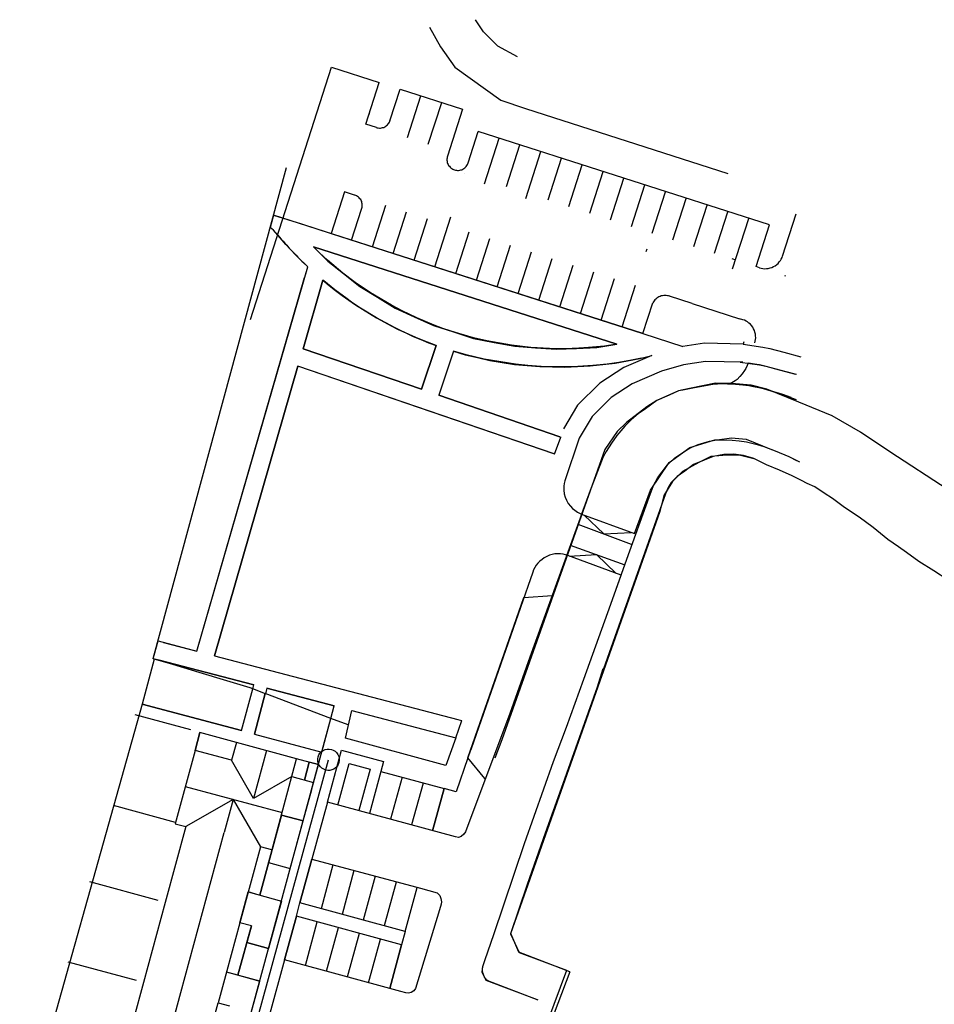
# Model space of a CAD drawing. Extents: x 166506 to 171543, y 332500 to 338212.
# Tile 83 of 139: x 169652 to 169752, y 335324 to 335432. Entities that reach past the tile are written whole.
import ezdxf

# ---------------------------------------------------------------- set-up
doc = ezdxf.new("R2010")
doc.units = 0
doc.header["$MEASUREMENT"] = 0
doc.layers.get('0').update_dxf_attribs({"color": 1, "linetype": 'CONTINUOUS'})
for name, color, linetype in [('DXF_LINES', 1, 'CONTINUOUS'), ('IRISH_OS_1000S_FEATURE', 252, 'CONTINUOUS'), ('UNDERGROUND_ROUTE', 1, 'CONTINUOUS'), ('UUB', 1, 'CONTINUOUS')]:
    doc.layers.add(name, color=color, linetype=linetype)

# ---------------------------------------------------------------- blocks, each defined once
blk = doc.blocks.new('UUB_LOCATION_IN_T02')
at = {"color": 0, "linetype": 'ByBlock'}
blk.add_lwpolyline([(-13435, 13435, -1), (13435, -13435, -1), (-13435, 13435)], format="xyb", close=True, dxfattribs=at)

msp = doc.modelspace()

# ---------------------------------------------------------------- linework, layer by layer
at = {"layer": 'DXF_LINES', "color": 9}
for points in [[(169702.78, 335430.908), (169701.912, 335432.242)], [(169696.854, 335431.416), (169698.06, 335429.257)], [(169704.346, 335429.342), (169702.78, 335430.908)], [(169698.06, 335429.257), (169699.626, 335427.014)], [(169706.505, 335428.178), (169704.346, 335429.342)], [(169677.198, 335399.319), (169686.087, 335427.013)], [(169686.087, 335427.013), (169691.324, 335425.333)], [(169699.626, 335427.014), (169704.685, 335423.416)], [(169689.856, 335420.757), (169691.324, 335425.333)], [(169692.5, 335421.142), (169693.609, 335424.599)], [(169693.609, 335424.599), (169700.465, 335422.399)], [(169694.427, 335419.295), (169695.894, 335423.866)], [(169696.713, 335418.562), (169698.18, 335423.132)], [(169704.685, 335423.416), (169707.394, 335422.485)], [(169700.465, 335422.399), (169698.814, 335417.257)], [(169707.394, 335422.485), (169729.617, 335415.331)], [(169690.233, 335421.934), (169690.232, 335421.93), (169690.23, 335421.926), (169690.229, 335421.922), (169690.228, 335421.918), (169690.226, 335421.915), (169690.225, 335421.911), (169690.224, 335421.907), (169690.223, 335421.903), (169690.221, 335421.899), (169690.22, 335421.895), (169690.219, 335421.891), (169690.218, 335421.887), (169690.216, 335421.883), (169690.215, 335421.879), (169690.214, 335421.875), (169690.213, 335421.871)], [(169690.999, 335420.393), (169691.105, 335420.359), (169691.216, 335420.345), (169691.333, 335420.33), (169691.452, 335420.339), (169691.575, 335420.348), (169691.694, 335420.382), (169691.815, 335420.416), (169691.927, 335420.475), (169692.039, 335420.535), (169692.136, 335420.616), (169692.231, 335420.695), (169692.307, 335420.792), (169692.381, 335420.885), (169692.435, 335420.991), (169692.485, 335421.09), (169692.517, 335421.197)], [(169691.004, 335420.392), (169689.856, 335420.757)], [(169691.004, 335420.392), (169689.856, 335420.757)], [(169701.099, 335416.523), (169702.2, 335419.951)], [(169701.099, 335416.523), (169702.2, 335419.951)], [(169734.199, 335409.704), (169702.2, 335419.951)], [(169702.875, 335414.201), (169704.485, 335419.218)], [(169705.303, 335413.914), (169706.77, 335418.484)], [(169707.406, 335412.613), (169709.055, 335417.751)], [(169698.814, 335417.257), (169698.78, 335417.152), (169698.766, 335417.043), (169698.751, 335416.927), (169698.759, 335416.811), (169698.767, 335416.689), (169698.799, 335416.572), (169698.832, 335416.452), (169698.889, 335416.341), (169698.946, 335416.231), (169699.024, 335416.134), (169699.101, 335416.04), (169699.195, 335415.962), (169699.285, 335415.888), (169699.388, 335415.833), (169699.485, 335415.781), (169699.59, 335415.747), (169699.694, 335415.713), (169699.804, 335415.699), (169699.919, 335415.684), (169700.036, 335415.692), (169700.157, 335415.7), (169700.275, 335415.732), (169700.394, 335415.765), (169700.505, 335415.822), (169700.615, 335415.879), (169700.712, 335415.957), (169700.806, 335416.034), (169700.884, 335416.128), (169700.958, 335416.218), (169701.013, 335416.321), (169701.065, 335416.418), (169701.099, 335416.523)], [(169709.873, 335412.447), (169711.34, 335417.017)], [(169666.497, 335362.056), (169681.133, 335416.01)], [(169712.159, 335411.713), (169713.626, 335416.284)], [(169714.444, 335410.98), (169715.911, 335415.55)], [(169700.736, 335415.39), (169700.723, 335415.384)], [(169716.729, 335410.246), (169718.196, 335414.817)], [(169687.489, 335413.331), (169686.031, 335408.757)], [(169688.623, 335412.966), (169687.489, 335413.331)], [(169719.014, 335409.513), (169720.481, 335414.083)], [(169721.299, 335408.779), (169722.766, 335413.35)], [(169689.386, 335411.441), (169689.425, 335411.545), (169689.444, 335411.654), (169689.463, 335411.77), (169689.46, 335411.888), (169689.456, 335412.011), (169689.426, 335412.131), (169689.395, 335412.254), (169689.339, 335412.367), (169689.283, 335412.48), (169689.205, 335412.579), (169689.127, 335412.675), (169689.032, 335412.753), (169688.941, 335412.828), (169688.836, 335412.883), (169688.738, 335412.934), (169688.632, 335412.966)], [(169723.584, 335408.046), (169725.051, 335412.616)], [(169688.291, 335408.032), (169689.386, 335411.441)], [(169690.577, 335407.298), (169692.044, 335411.868)], [(169692.862, 335406.565), (169694.329, 335411.135)], [(169725.87, 335407.312), (169727.337, 335411.883)], [(169728.155, 335406.579), (169729.622, 335411.149)], [(169679.715, 335410.784), (169679.348, 335409.431)], [(169720.284, 335397.763), (169679.715, 335410.784)], [(169679.715, 335410.784), (169682.776, 335409.802)], [(169695.147, 335405.831), (169696.614, 335410.401)], [(169697.432, 335405.098), (169699.19, 335410.573)], [(169730.125, 335404.863), (169731.907, 335410.416)], [(169735.621, 335406.283), (169737.105, 335410.904)], [(169679.691, 335409.119), (169679.348, 335409.431)], [(169680.172, 335408.586), (169679.691, 335409.119)], [(169682.776, 335409.802), (169686.031, 335408.757)], [(169732.725, 335405.112), (169734.199, 335409.704)], [(169680.229, 335408.519), (169680.158, 335408.542)], [(169680.172, 335408.586), (169680.365, 335408.357), (169680.561, 335408.13), (169680.757, 335407.903), (169680.956, 335407.68), (169681.156, 335407.456), (169681.359, 335407.235), (169681.561, 335407.015), (169681.768, 335406.797), (169681.974, 335406.579), (169682.183, 335406.364), (169682.392, 335406.15), (169682.604, 335405.938), (169682.817, 335405.727), (169683.032, 335405.518), (169683.248, 335405.31), (169683.466, 335405.105)], [(169680.431, 335408.281), (169680.172, 335408.586)], [(169681.071, 335407.554), (169680.431, 335408.281)], [(169686.031, 335408.757), (169706.573, 335402.164)], [(169699.717, 335404.364), (169701.184, 335408.934)], [(169702.002, 335403.631), (169703.469, 335408.201)], [(169681.287, 335407.313), (169681.071, 335407.554)], [(169681.689, 335406.88), (169681.287, 335407.313)], [(169682.049, 335406.502), (169681.689, 335406.88)], [(169684.093, 335407.279), (169717.409, 335396.585)], [(169717.409, 335396.585), (169684.093, 335407.279)], [(169684.093, 335407.279), (169685.668, 335405.719), (169687.411, 335404.349), (169689.191, 335402.95), (169691.122, 335401.769), (169693.08, 335400.571), (169695.167, 335399.614), (169697.269, 335398.649), (169699.47, 335397.943), (169701.672, 335397.236), (169703.942, 335396.797), (169706.197, 335396.361), (169708.486, 335396.195), (169710.744, 335396.032), (169713.005, 335396.133), (169715.22, 335396.233), (169717.409, 335396.585)], [(169684.749, 335406.644), (169684.093, 335407.279)], [(169704.288, 335402.897), (169705.755, 335407.467)], [(169720.656, 335406.775), (169720.754, 335407.079)], [(169682.493, 335406.05), (169682.049, 335406.502)], [(169682.929, 335405.619), (169682.493, 335406.05)], [(169685.637, 335405.831), (169684.749, 335406.644)], [(169687.336, 335404.408), (169685.637, 335405.831)], [(169706.573, 335402.164), (169708.04, 335406.734)], [(169708.858, 335401.43), (169710.325, 335406)], [(169730.48, 335405.833), (169730.101, 335405.954)], [(169733.106, 335404.99), (169733.281, 335404.934), (169733.463, 335404.911), (169733.656, 335404.886), (169733.85, 335404.899), (169734.052, 335404.912), (169734.247, 335404.966), (169734.447, 335405.021), (169734.631, 335405.116), (169734.815, 335405.21), (169734.976, 335405.341), (169735.134, 335405.468), (169735.262, 335405.625), (169735.386, 335405.775), (169735.478, 335405.947), (169735.565, 335406.108), (169735.621, 335406.283)], [(169671.286, 335362.876), (169683.466, 335405.105)], [(169680.482, 335394.759), (169683.466, 335405.105)], [(169683.466, 335405.105), (169682.929, 335405.619)], [(169711.143, 335400.697), (169712.61, 335405.267)], [(169733.106, 335404.99), (169732.725, 335405.112)], [(169671.286, 335362.876), (169683.124, 335403.921)], [(169685.123, 335403.632), (169682.95, 335396.102)], [(169682.95, 335396.102), (169685.123, 335403.632)], [(169685.123, 335403.632), (169685.812, 335403.054), (169686.526, 335402.507), (169687.241, 335401.958), (169687.98, 335401.44), (169688.72, 335400.922), (169689.483, 335400.437), (169690.245, 335399.951), (169691.029, 335399.499), (169691.812, 335399.046), (169692.615, 335398.629), (169693.416, 335398.212), (169694.235, 335397.83), (169695.053, 335397.449), (169695.886, 335397.104), (169696.717, 335396.76), (169697.562, 335396.452)], [(169685.219, 335403.551), (169685.123, 335403.632)], [(169686.432, 335402.578), (169685.219, 335403.551)], [(169688.689, 335403.386), (169687.336, 335404.408)], [(169713.428, 335399.963), (169714.895, 335404.533)], [(169715.713, 335399.23), (169717.18, 335403.8)], [(169735.99, 335404.064), (169735.86, 335404.106)], [(169687.653, 335401.672), (169686.432, 335402.578)], [(169690.366, 335402.243), (169688.689, 335403.386)], [(169717.999, 335398.496), (169719.466, 335403.066)], [(169688.284, 335401.23), (169687.653, 335401.672)], [(169692.655, 335400.879), (169690.366, 335402.243)], [(169706.573, 335402.164), (169715.713, 335399.23)], [(169723.231, 335401.858), (169723.109, 335401.9), (169722.983, 335401.922), (169722.849, 335401.945), (169722.715, 335401.944), (169722.575, 335401.943), (169722.438, 335401.918), (169722.299, 335401.892), (169722.166, 335401.84), (169722.034, 335401.789), (169721.913, 335401.715), (169721.795, 335401.642), (169721.691, 335401.548), (169721.591, 335401.458), (169721.508, 335401.352), (169721.428, 335401.25), (169721.367, 335401.137)], [(169725.689, 335401.069), (169723.194, 335401.87)], [(169689.282, 335400.565), (169688.284, 335401.23)], [(169691.029, 335399.499), (169689.282, 335400.565)], [(169693.84, 335400.254), (169692.655, 335400.879)], [(169720.284, 335397.763), (169721.367, 335401.137)], [(169725.689, 335401.069), (169730.891, 335399.399)], [(169693.004, 335398.429), (169691.029, 335399.499)], [(169695.446, 335399.487), (169693.84, 335400.254)], [(169697.366, 335398.686), (169695.446, 335399.487)], [(169715.713, 335399.23), (169720.284, 335397.763)], [(169731.272, 335399.277), (169730.891, 335399.399)], [(169732.565, 335396.761), (169732.621, 335396.936), (169732.644, 335397.118), (169732.669, 335397.311), (169732.656, 335397.505), (169732.643, 335397.707), (169732.589, 335397.903), (169732.534, 335398.103), (169732.439, 335398.287), (169732.345, 335398.471), (169732.214, 335398.632), (169732.087, 335398.79), (169731.93, 335398.918), (169731.78, 335399.042), (169731.608, 335399.134), (169731.447, 335399.221), (169731.272, 335399.277)], [(169693.66, 335398.104), (169693.004, 335398.429)], [(169698.318, 335398.333), (169697.366, 335398.686)], [(169699.7, 335397.87), (169698.318, 335398.333)], [(169694.623, 335397.652), (169693.66, 335398.104)], [(169695.359, 335397.326), (169694.623, 335397.652)], [(169696.609, 335396.813), (169695.359, 335397.326)], [(169701.667, 335397.308), (169699.7, 335397.87)], [(169703.134, 335396.962), (169701.667, 335397.308)], [(169720.284, 335397.763), (169724.654, 335396.351)], [(169682.95, 335396.102), (169695.975, 335391.638)], [(169695.975, 335391.638), (169682.95, 335396.102)], [(169695.975, 335391.638), (169697.562, 335396.452)], [(169697.562, 335396.452), (169695.975, 335391.638)], [(169697.562, 335396.452), (169696.609, 335396.813)], [(169705.859, 335396.476), (169703.134, 335396.962)], [(169707.971, 335396.236), (169705.859, 335396.476)], [(169710.019, 335396.115), (169707.971, 335396.236)], [(169711.755, 335396.097), (169710.019, 335396.115)], [(169713.25, 335396.145), (169711.755, 335396.097)], [(169714.307, 335396.214), (169713.25, 335396.145)], [(169716.046, 335396.39), (169714.307, 335396.214)], [(169717.409, 335396.585), (169716.046, 335396.39)], [(169727.048, 335396.69), (169724.654, 335396.351)], [(169731.282, 335396.616), (169727.048, 335396.69)], [(169731.366, 335396.87), (169731.281, 335396.616)], [(169731.282, 335396.616), (169733.443, 335396.287)], [(169733.443, 335396.287), (169734.24, 335396.118)], [(169734.24, 335396.118), (169735.754, 335395.716)], [(169699.461, 335395.823), (169697.867, 335390.99)], [(169699.461, 335395.823), (169697.867, 335390.99)], [(169699.461, 335395.823), (169700.773, 335395.429), (169702.108, 335395.123), (169703.453, 335394.816), (169704.815, 335394.6), (169706.183, 335394.382), (169707.563, 335394.258), (169708.947, 335394.133), (169710.335, 335394.103), (169711.723, 335394.072), (169713.111, 335394.136), (169714.495, 335394.2), (169715.872, 335394.357), (169717.242, 335394.513), (169718.599, 335394.761), (169719.946, 335395.008), (169721.274, 335395.344)], [(169700.876, 335395.425), (169699.461, 335395.823)], [(169702.846, 335394.962), (169700.876, 335395.425)], [(169706.277, 335394.394), (169702.846, 335394.962)], [(169721.274, 335395.344), (169718.173, 335394.029)], [(169720.128, 335395.072), (169719.045, 335394.846)], [(169735.754, 335395.716), (169737.635, 335395.199)], [(169682.396, 335394.178), (169673.221, 335362.369)], [(169673.221, 335362.369), (169682.396, 335394.178)], [(169710.494, 335384.548), (169682.396, 335394.178)], [(169695.349, 335389.739), (169682.396, 335394.178)], [(169707.638, 335394.251), (169706.277, 335394.394)], [(169709.581, 335394.126), (169707.638, 335394.251)], [(169710.906, 335394.094), (169709.581, 335394.126)], [(169712.584, 335394.116), (169710.906, 335394.094)], [(169714.79, 335394.248), (169712.584, 335394.116)], [(169716.359, 335394.416), (169714.79, 335394.248)], [(169718.173, 335394.029), (169715.536, 335392.311)], [(169717.649, 335394.6), (169716.359, 335394.416)], [(169719.045, 335394.846), (169717.649, 335394.6)], [(169724.728, 335394.342), (169722.318, 335393.615)], [(169727.172, 335394.688), (169724.728, 335394.342)], [(169731.247, 335394.616), (169727.172, 335394.688)], [(169730.981, 335394.639), (169733.085, 335394.318)], [(169731.576, 335393.941), (169731.434, 335393.692)], [(169731.736, 335394.271), (169731.576, 335393.941)], [(169731.834, 335394.509), (169731.736, 335394.271)], [(169732.09, 335394.47), (169731.834, 335394.509)], [(169732.556, 335394.399), (169732.09, 335394.47)], [(169733.085, 335394.318), (169732.556, 335394.399)], [(169733.085, 335394.318), (169733.775, 335394.172)], [(169733.834, 335394.157), (169733.085, 335394.318)], [(169733.775, 335394.172), (169735.232, 335393.785)], [(169734.923, 335393.867), (169733.834, 335394.157)], [(169736.003, 335393.573), (169734.923, 335393.867)], [(169722.318, 335393.615), (169719.117, 335392.257)], [(169730.944, 335393.032), (169730.634, 335392.731)], [(169731.194, 335393.336), (169730.944, 335393.032)], [(169731.434, 335393.692), (169731.194, 335393.336)], [(169735.232, 335393.785), (169737.052, 335393.285)], [(169737.152, 335393.252), (169736.003, 335393.573)], [(169715.536, 335392.311), (169713.104, 335389.902)], [(169719.117, 335392.257), (169716.799, 335390.747)], [(169725.767, 335391.78), (169724.189, 335391.458)], [(169725.767, 335391.78), (169724.652, 335391.552)], [(169727.558, 335392.104), (169725.767, 335391.78)], [(169727.558, 335392.104), (169725.767, 335391.78)], [(169727.961, 335392.154), (169727.558, 335392.104)], [(169727.961, 335392.154), (169727.558, 335392.104)], [(169728.473, 335392.2), (169727.961, 335392.154)], [(169728.473, 335392.2), (169727.961, 335392.154)], [(169729.471, 335392.238), (169728.473, 335392.2)], [(169728.926, 335392.227), (169728.473, 335392.2)], [(169728.926, 335392.227), (169728.473, 335392.2)], [(169729.582, 335392.241), (169728.926, 335392.227)], [(169729.582, 335392.241), (169728.926, 335392.227)], [(169729.677, 335392.257), (169729.582, 335392.241)], [(169730.108, 335392.232), (169729.582, 335392.241)], [(169730.108, 335392.232), (169729.582, 335392.241)], [(169729.582, 335392.241), (169730.436, 335392.209)], [(169730.047, 335392.353), (169729.677, 335392.257)], [(169730.405, 335392.555), (169730.047, 335392.353)], [(169731.108, 335392.163), (169730.108, 335392.232)], [(169731.108, 335392.163), (169730.108, 335392.232)], [(169730.634, 335392.731), (169730.405, 335392.555)], [(169730.436, 335392.209), (169731.267, 335392.149)], [(169731.646, 335392.099), (169731.108, 335392.163)], [(169731.646, 335392.099), (169731.108, 335392.163)], [(169731.267, 335392.149), (169731.925, 335392.062)], [(169732.08, 335392.032), (169731.646, 335392.099)], [(169732.08, 335392.032), (169731.646, 335392.099)], [(169731.925, 335392.062), (169732.442, 335391.96)], [(169732.979, 335391.853), (169732.08, 335392.032)], [(169732.979, 335391.853), (169732.08, 335392.032)], [(169732.442, 335391.96), (169733.212, 335391.799)], [(169733.947, 335391.595), (169732.979, 335391.853)], [(169733.947, 335391.595), (169732.979, 335391.853)], [(169733.212, 335391.799), (169733.764, 335391.651)], [(169733.764, 335391.651), (169734.659, 335391.37)], [(169697.867, 335390.99), (169711.173, 335386.43)], [(169711.173, 335386.43), (169697.867, 335390.99)], [(169716.799, 335390.747), (169714.691, 335388.659)], [(169723.176, 335391.007), (169721.808, 335390.399)], [(169723.176, 335391.007), (169721.808, 335390.399)], [(169724.189, 335391.458), (169723.176, 335391.007)], [(169724.189, 335391.458), (169723.176, 335391.007)], [(169724.652, 335391.552), (169724.189, 335391.458)], [(169735.648, 335391.057), (169733.947, 335391.595)], [(169735.648, 335391.057), (169733.947, 335391.595)], [(169734.659, 335391.37), (169735.983, 335390.94)], [(169736.583, 335390.731), (169735.648, 335391.057)], [(169736.583, 335390.731), (169735.648, 335391.057)], [(169735.983, 335390.94), (169737.115, 335390.527)], [(169710.524, 335384.538), (169695.349, 335389.739)], [(169713.104, 335389.902), (169711.547, 335387.296)], [(169720.556, 335389.501), (169719.763, 335388.929)], [(169720.556, 335389.501), (169719.763, 335388.929)], [(169721.808, 335390.399), (169720.556, 335389.501)], [(169721.808, 335390.399), (169720.556, 335389.501)], [(169714.691, 335388.659), (169713.264, 335386.271)], [(169719.763, 335388.929), (169718.989, 335388.296)], [(169719.763, 335388.929), (169718.989, 335388.296)], [(169718.31, 335387.608), (169717.422, 335386.557)], [(169718.31, 335387.608), (169717.422, 335386.557)], [(169718.989, 335388.296), (169718.31, 335387.608)], [(169718.989, 335388.296), (169718.31, 335387.608)], [(169710.588, 335384.514), (169711.268, 335386.395)], [(169711.173, 335386.43), (169711.268, 335386.395)], [(169713.264, 335386.271), (169711.7, 335381.594)], [(169717.422, 335386.557), (169716.832, 335385.737)], [(169717.422, 335386.557), (169716.832, 335385.737)], [(169728.421, 335386.077), (169729.998, 335386.293)], [(169729.998, 335386.293), (169731.616, 335386.18)], [(169716.832, 335385.737), (169716.26, 335384.814)], [(169716.832, 335385.737), (169716.26, 335384.814)], [(169723.161, 335383.594), (169725.436, 335385.241)], [(169725.181, 335385.011), (169725.667, 335385.293)], [(169725.436, 335385.241), (169728.2, 335386.079)], [(169725.667, 335385.293), (169726.358, 335385.579)], [(169726.358, 335385.579), (169727.604, 335385.929)], [(169727.604, 335385.929), (169728.396, 335386.077)], [(169728.2, 335386.079), (169728.421, 335386.077)], [(169728.396, 335386.077), (169730.076, 335386.057)], [(169730.076, 335386.057), (169730.842, 335385.982)], [(169730.842, 335385.982), (169731.658, 335385.855)], [(169731.616, 335386.18), (169734.395, 335385.035)], [(169731.658, 335385.855), (169732.83, 335385.585)], [(169732.83, 335385.585), (169733.57, 335385.358)], [(169733.57, 335385.358), (169734.814, 335384.871)], [(169710.588, 335384.514), (169710.494, 335384.548)], [(169715.931, 335384.207), (169714.493, 335380.533)], [(169715.931, 335384.207), (169714.493, 335380.533)], [(169716.26, 335384.814), (169715.931, 335384.207)], [(169716.26, 335384.814), (169715.931, 335384.207)], [(169722.966, 335383.329), (169723.763, 335384.085)], [(169723.763, 335384.085), (169724.544, 335384.61)], [(169724.544, 335384.61), (169725.181, 335385.011)], [(169727.73, 335384.245), (169726.412, 335383.61)], [(169729.511, 335384.423), (169727.73, 335384.245)], [(169730.988, 335384.353), (169729.511, 335384.423)], [(169732.612, 335383.951), (169730.988, 335384.353)], [(169734.395, 335385.035), (169734.814, 335384.871)], [(169734.814, 335384.871), (169736.293, 335384.245)], [(169734.814, 335384.871), (169736.293, 335384.245)], [(169736.293, 335384.245), (169737.485, 335383.658)], [(169736.293, 335384.245), (169737.15, 335383.823)], [(169721.118, 335380.569), (169723.161, 335383.594)], [(169721.915, 335381.942), (169722.966, 335383.329)], [(169726.412, 335383.61), (169724.613, 335382.598)], [(169721.45, 335381.072), (169721.915, 335381.942)], [(169724.613, 335382.598), (169723.54, 335381.518)], [(169711.645, 335381.292), (169711.596, 335380.992)], [(169711.596, 335380.992), (169711.599, 335380.555)], [(169711.7, 335381.594), (169711.645, 335381.292)], [(169720.969, 335379.807), (169721.45, 335381.072)], [(169723.54, 335381.518), (169722.588, 335379.99)], [(169714.493, 335380.533), (169707.869, 335362.204)], [(169711.599, 335380.555), (169711.632, 335380.165)], [(169711.632, 335380.165), (169711.752, 335379.774)], [(169711.752, 335379.774), (169711.876, 335379.452)], [(169714.493, 335380.533), (169713.554, 335377.933)], [(169718.522, 335372.981), (169720.969, 335379.807)], [(169719.37, 335375.801), (169721.118, 335380.569)], [(169722.588, 335379.99), (169722.14, 335378.199)], [(169711.876, 335379.452), (169712.071, 335379.112)], [(169712.071, 335379.112), (169712.313, 335378.799)], [(169712.313, 335378.799), (169712.549, 335378.544)], [(169722.14, 335378.199), (169705.753, 335331.839)], [(169712.549, 335378.544), (169712.805, 335378.346)], [(169712.805, 335378.346), (169713.104, 335378.15)], [(169713.104, 335378.15), (169713.554, 335377.935)], [(169713.554, 335377.933), (169719.37, 335375.801)], [(169713.824, 335377.831), (169716.004, 335375.757)], [(169713.152, 335376.821), (169719, 335374.639)], [(169716.004, 335375.757), (169718.988, 335375.926)], [(169712.297, 335374.522), (169718.303, 335372.372)], [(169712.053, 335373.376), (169711.792, 335373.472), (169711.519, 335373.518), (169711.228, 335373.567), (169710.934, 335373.558), (169710.626, 335373.549), (169710.327, 335373.478), (169710.022, 335373.406), (169709.738, 335373.271), (169709.454, 335373.137), (169709.204, 335372.947), (169708.959, 335372.761), (169708.757, 335372.529), (169708.564, 335372.307), (169708.417, 335372.051), (169708.279, 335371.81), (169708.188, 335371.548)], [(169717.895, 335371.233), (169712.053, 335373.376)], [(169712.194, 335373.323), (169715.179, 335373.492)], [(169715.179, 335373.492), (169717.359, 335371.418)], [(169716.751, 335368.044), (169718.522, 335372.981)], [(169708.188, 335371.548), (169701.41, 335352.132)], [(169716.751, 335368.044), (169717.895, 335371.233)], [(169707.213, 335368.755), (169710.326, 335369.001)], [(169701.071, 335351.155), (169707.213, 335368.755)], [(169707.213, 335368.755), (169701.071, 335351.155)], [(169713.803, 335359.808), (169716.751, 335368.044)], [(169713.803, 335359.808), (169716.751, 335368.044)], [(169666.504, 335362.038), (169667.023, 335363.994)], [(169667.023, 335363.994), (169671.286, 335362.876)], [(169667.631, 335363.835), (169671.286, 335362.876)], [(169666.595, 335362.011), (169665.289, 335357.056)], [(169667.168, 335361.889), (169666.503, 335362.036)], [(169668.646, 335361.395), (169666.595, 335362.011)], [(169667.168, 335361.889), (169677.54, 335359.168)], [(169677.54, 335359.168), (169667.168, 335361.889)], [(169671.556, 335360.521), (169668.646, 335361.395)], [(169673.221, 335362.369), (169699.972, 335355.352)], [(169673.221, 335362.369), (169699.972, 335355.352)], [(169707.869, 335362.204), (169705.668, 335356.023)], [(169674.591, 335359.61), (169671.556, 335360.521)], [(169715.312, 335358.947), (169715.925, 335360.957)], [(169677.149, 335358.842), (169674.591, 335359.61)], [(169711.89, 335354.528), (169713.803, 335359.808)], [(169711.89, 335354.528), (169713.803, 335359.808)], [(169676.184, 335354.155), (169677.426, 335358.737)], [(169676.184, 335354.155), (169677.426, 335358.737)], [(169677.426, 335358.737), (169677.149, 335358.842)], [(169677.426, 335358.737), (169677.54, 335359.168)], [(169678.812, 335358.203), (169677.426, 335358.737)], [(169677.605, 335353.77), (169678.81, 335358.214)], [(169678.81, 335358.214), (169677.605, 335353.77)], [(169686.013, 335355.489), (169678.81, 335358.214)], [(169678.967, 335358.794), (169678.812, 335358.203)], [(169678.967, 335358.794), (169686.37, 335356.852)], [(169686.37, 335356.852), (169678.967, 335358.794)], [(169715.312, 335358.947), (169713.322, 335353.38)], [(169713.322, 335353.38), (169715.312, 335358.947)], [(169665.289, 335357.056), (169651.831, 335309.16)], [(169676.184, 335354.155), (169665.289, 335357.056)], [(169665.289, 335357.056), (169676.184, 335354.155)], [(169686.013, 335355.489), (169686.37, 335356.852)], [(169687.606, 335353.304), (169688.326, 335356.339)], [(169687.606, 335353.304), (169688.326, 335356.339)], [(169688.326, 335356.339), (169699.721, 335353.35)], [(169688.326, 335356.339), (169699.721, 335353.35)], [(169705.668, 335356.023), (169700.789, 335343.021)], [(169670.615, 335354.215), (169664.515, 335355.869)], [(169670.587, 335298.571), (169686.013, 335355.489)], [(169685.003, 335351.764), (169686.013, 335355.489)], [(169687.913, 335354.765), (169686.013, 335355.489)], [(169699.721, 335353.35), (169700.392, 335355.241)], [(169699.972, 335355.352), (169700.392, 335355.241)], [(169675.638, 335352.843), (169671.62, 335353.932), (169671.09, 335351.978)], [(169671.09, 335351.978), (169671.62, 335353.932)], [(169710.467, 335350.737), (169711.89, 335354.528)], [(169710.467, 335350.737), (169711.89, 335354.528)], [(169679.661, 335341.499), (169682.251, 335351.049), (169675.638, 335352.843), (169675.108, 335350.888), (169671.09, 335351.978), (169668.905, 335343.921), (169670.068, 335343.606)], [(169677.605, 335353.77), (169685.003, 335351.764)], [(169677.605, 335353.77), (169685.003, 335351.764)], [(169698.642, 335350.311), (169687.606, 335353.304)], [(169699.721, 335353.35), (169698.642, 335350.311)], [(169713.322, 335353.38), (169711.354, 335347.835)], [(169711.354, 335347.835), (169713.322, 335353.38)], [(169678.944, 335351.946), (169677.518, 335346.685)], [(169685.632, 335346.287), (169687.186, 335351.995)], [(169687.186, 335351.995), (169691.803, 335350.742)], [(169701.41, 335352.132), (169701.349, 335351.958)], [(169677.518, 335346.685), (169675.108, 335350.888)], [(169681.246, 335351.332), (169684.65, 335350.409)], [(169683.635, 335350.684), (169683.103, 335348.72)], [(169683.103, 335348.72), (169683.635, 335350.684)], [(169683.103, 335348.72), (169683.635, 335350.684)], [(169684.65, 335350.409), (169683.635, 335350.684)], [(169691.803, 335350.742), (169691.509, 335349.66)], [(169701.071, 335351.155), (169699.775, 335347.415)], [(169702.916, 335348.869), (169701.071, 335351.155)], [(169707.282, 335341.746), (169710.467, 335350.737)], [(169707.282, 335341.746), (169710.467, 335350.737)], [(169681.548, 335339.017), (169684.65, 335350.409)], [(169686.789, 335345.971), (169688.029, 335350.523)], [(169688.029, 335350.523), (169690.33, 335349.898)], [(169690.33, 335349.898), (169689.08, 335345.378)], [(169691.509, 335349.66), (169690.237, 335345.059)], [(169691.509, 335349.66), (169698.44, 335347.781)], [(169681.721, 335349.095), (169677.518, 335346.685)], [(169681.721, 335349.095), (169684.105, 335348.449)], [(169693.824, 335349.026), (169692.55, 335344.419)], [(169693.826, 335349.032), (169693.824, 335349.026)], [(169696.139, 335348.392), (169694.863, 335343.779)], [(169696.142, 335348.404), (169696.139, 335348.392)], [(169702.96, 335348.808), (169702.916, 335348.869)], [(169670.017, 335348.019), (169680.648, 335345.137)], [(169682.964, 335344.222), (169683.904, 335347.687)], [(169698.44, 335347.781), (169697.186, 335343.141)], [(169697.186, 335343.141), (169698.438, 335347.775)], [(169699.775, 335347.415), (169698.439, 335347.777)], [(169711.354, 335347.835), (169709.597, 335342.925)], [(169709.597, 335342.925), (169711.354, 335347.835)], [(169675.278, 335346.593), (169670.068, 335343.606)], [(169675.278, 335346.593), (169674.292, 335342.955)], [(169675.278, 335346.593), (169678.265, 335341.383)], [(169685.632, 335346.287), (169683.925, 335340.022)], [(169699.683, 335342.466), (169685.632, 335346.287)], [(169668.945, 335344.066), (169662.12, 335345.917)], [(169680.575, 335344.87), (169679.618, 335341.339)], [(169682.964, 335344.222), (169680.575, 335344.87)], [(169680.576, 335344.87), (169682.964, 335344.222)], [(169670.068, 335343.606), (169667.809, 335335.272)], [(169700.789, 335343.021), (169700.63, 335342.762)], [(169671.907, 335334.16), (169674.292, 335342.955)], [(169700.016, 335342.418), (169699.683, 335342.466)], [(169700.33, 335342.519), (169700.016, 335342.418)], [(169700.63, 335342.762), (169700.33, 335342.519)], [(169709.597, 335342.925), (169707.608, 335337.295)], [(169707.608, 335337.295), (169709.597, 335342.925)], [(169678.265, 335341.383), (169676.005, 335333.049)], [(169678.191, 335336.075), (169679.661, 335341.499)], [(169679.661, 335341.499), (169678.191, 335336.075)], [(169679.574, 335341.178), (169679.537, 335341.038), (169678.265, 335341.383)], [(169679.618, 335341.339), (169679.164, 335339.663)], [(169703.9, 335331.755), (169707.282, 335341.746)], [(169703.9, 335331.755), (169707.282, 335341.746)], [(169682.611, 335335.211), (169683.925, 335340.022)], [(169683.925, 335340.022), (169682.611, 335335.211)], [(169683.925, 335340.022), (169695.867, 335336.824)], [(169679.164, 335339.663), (169681.548, 335339.016)], [(169679.164, 335339.663), (169681.548, 335339.017)], [(169686.231, 335339.397), (169684.927, 335334.584)], [(169688.547, 335338.77), (169687.244, 335333.957)], [(169690.864, 335338.143), (169689.561, 335333.33)], [(169667.051, 335335.482), (169659.536, 335337.52)], [(169693.181, 335337.515), (169691.877, 335332.702)], [(169694.181, 335332.078), (169695.506, 335336.921)], [(169695.867, 335336.824), (169697.677, 335336.338)], [(169705.766, 335331.856), (169707.608, 335337.295)], [(169676.005, 335333.049), (169676.919, 335336.42)], [(169676.919, 335336.42), (169680.576, 335335.428)], [(169677.766, 335336.19), (169676.919, 335336.42)], [(169680.576, 335335.428), (169679.163, 335330.216)], [(169697.677, 335336.338), (169697.963, 335336.025)], [(169697.963, 335336.025), (169698.1, 335335.697)], [(169698.1, 335335.697), (169698.148, 335335.343)], [(169667.809, 335335.272), (169665.424, 335326.477)], [(169682.225, 335333.78), (169682.611, 335335.211)], [(169694.181, 335332.078), (169682.611, 335335.211)], [(169697.923, 335334.467), (169695.322, 335325.828)], [(169698.106, 335335.077), (169697.923, 335334.467)], [(169698.148, 335335.343), (169698.106, 335335.077)], [(169669.522, 335325.366), (169671.907, 335334.16)], [(169682.225, 335333.78), (169680.918, 335328.981)], [(169680.918, 335328.981), (169682.225, 335333.78)], [(169693.782, 335330.619), (169682.225, 335333.78)], [(169676.005, 335333.049), (169673.62, 335324.254)], [(169675.806, 335327.28), (169677.277, 335332.704)], [(169677.277, 335332.704), (169675.806, 335327.28)], [(169677.277, 335332.704), (169676.005, 335333.049)], [(169676.779, 335330.868), (169677.277, 335332.704)], [(169683.21, 335328.354), (169684.522, 335333.152)], [(169685.525, 335327.721), (169686.837, 335332.519)], [(169687.84, 335327.088), (169689.152, 335331.885)], [(169690.155, 335326.455), (169691.467, 335331.252)], [(169694.181, 335332.078), (169693.782, 335330.619)], [(169702.953, 335328.994), (169703.9, 335331.755)], [(169702.953, 335328.994), (169703.9, 335331.755)], [(169705.753, 335331.839), (169706.673, 335329.76)], [(169706.655, 335329.824), (169705.766, 335331.856)], [(169679.163, 335330.216), (169676.779, 335330.868)], [(169676.779, 335330.868), (169679.163, 335330.216)], [(169693.782, 335330.619), (169692.468, 335325.814)], [(169692.47, 335325.822), (169693.782, 335330.619)], [(169680.918, 335328.981), (169679.2, 335322.674)], [(169693.692, 335325.478), (169680.918, 335328.981)], [(169702.688, 335328.221), (169702.953, 335328.994)], [(169702.688, 335328.221), (169702.953, 335328.994)], [(169712.243, 335327.665), (169706.655, 335329.824)], [(169706.673, 335329.76), (169711.902, 335327.818)], [(169664.666, 335326.687), (169657.15, 335328.726)], [(169702.615, 335327.621), (169702.688, 335328.221)], [(169702.662, 335328.008), (169702.688, 335328.221)], [(169702.662, 335327.77), (169702.662, 335328.008)], [(169674.535, 335327.626), (169673.62, 335324.254)], [(169675.381, 335327.395), (169674.534, 335327.625)], [(169678.198, 335326.633), (169674.535, 335327.626)], [(169674.8, 335327.558), (169678.193, 335326.635)], [(169675.806, 335327.28), (169675.381, 335327.395)], [(169703.081, 335326.715), (169702.615, 335327.621)], [(169702.726, 335327.463), (169702.662, 335327.77)], [(169702.8, 335327.262), (169702.726, 335327.463)], [(169702.895, 335327.077), (169702.8, 335327.262)], [(169703.006, 335326.907), (169702.895, 335327.077)], [(169703.154, 335326.743), (169703.006, 335326.907)], [(169711.89, 335327.787), (169704.821, 335308.82)], [(169712.243, 335327.665), (169709.618, 335320.702)], [(169665.424, 335326.477), (169663.164, 335318.143), (169662.001, 335318.458), (169659.816, 335310.402), (169663.834, 335309.312), (169663.304, 335307.358), (169669.917, 335305.564), (169672.632, 335315.575), (169671.36, 335315.92), (169673.62, 335324.254)], [(169676.781, 335321.426), (169678.198, 335326.633)], [(169695.322, 335325.828), (169695.105, 335325.563)], [(169708.698, 335324.588), (169703.081, 335326.715)], [(169703.244, 335326.653), (169703.154, 335326.743)], [(169708.79, 335324.553), (169703.244, 335326.653)], [(169667.137, 335316.571), (169669.522, 335325.366)], [(169694.249, 335325.328), (169693.692, 335325.478)], [(169694.544, 335325.288), (169694.249, 335325.328)], [(169694.841, 335325.373), (169694.544, 335325.288)], [(169695.105, 335325.563), (169694.841, 335325.373)], [(169673.62, 335324.254), (169674.892, 335323.909)]]:
    msp.add_lwpolyline(points, dxfattribs=at)
at = {"layer": 'IRISH_OS_1000S_FEATURE', "color": 9}
for points in [[(169753.811, 335380.591), (169747.402, 335384.753), (169744.188, 335386.924), (169741.053, 335388.714), (169737.396, 335390.226), (169733.88, 335391.658), (169732.18, 335392.103), (169730, 335392.27), (169728.24, 335392.296), (169725.397, 335391.724), (169724.196, 335391.468), (169721.812, 335390.415), (169720.709, 335389.698), (169718.463, 335388.005), (169717.439, 335387.008), (169716.093, 335385.011), (169704.788, 335353.136), (169704.022, 335351.138)], [(169737.709, 335381.622), (169736.691, 335382.146), (169735.292, 335382.77), (169733.853, 335383.335), (169732.455, 335384.04), (169731.336, 335384.363), (169730.276, 335384.527), (169729.155, 335384.47), (169728.014, 335384.254), (169726.993, 335383.857), (169725.851, 335383.38), (169724.888, 335382.663), (169724.046, 335382.045), (169723.404, 335381.387), (169723.062, 335380.868), (169722.76, 335380.169), (169715.937, 335360.944)], [(169742.441, 335378.646), (169741.104, 335379.651), (169740.186, 335380.234), (169739.148, 335380.917), (169738.308, 335381.3), (169737.709, 335381.622)], [(169747.172, 335375.15), (169745.576, 335376.476), (169744.039, 335377.581), (169742.441, 335378.646)], [(169753.8, 335370.668), (169752.243, 335371.693), (169750.586, 335372.739), (169749.228, 335373.703), (169748.35, 335374.346), (169747.172, 335375.15)], [(169715.937, 335360.944), (169715.31, 335358.945)], [(169715.31, 335358.945), (169713.33, 335353.383)], [(169713.33, 335353.383), (169711.353, 335347.827)]]:
    msp.add_lwpolyline(points, dxfattribs=at)
at = {"layer": 'UNDERGROUND_ROUTE'}
msp.add_lwpolyline([(169674.619, 335310.365), (169685.75, 335350.952)], dxfattribs=at)

# ---------------------------------------------------------------- block references
at = {"layer": 'UUB', "xscale": 6.2e-05, "yscale": 6.2e-05, "rotation": 74.663687}
msp.add_blockref('UUB_LOCATION_IN_T02', (169685.75, 335350.952), dxfattribs=at)

doc.saveas('drawing.dxf')
